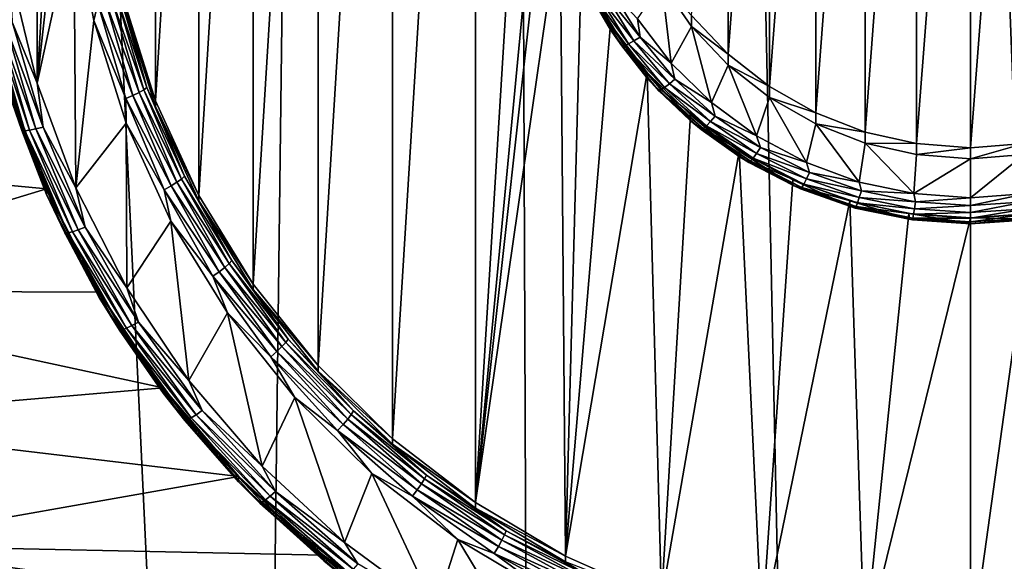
# Model space of a CAD drawing. Header units: metres. Extents: x -150 to 146, y -127 to 82.
# Tile 93 of 256: x -6 to 0.21, y -112.17 to -108.75. Entities that reach past the tile are written whole.
import ezdxf

# ---------------------------------------------------------------- set-up
doc = ezdxf.new("R2010")
doc.units = ezdxf.units.M
doc.layers.add('solid_ELLA_AP_WANNE_SW0001', color=7, linetype='CONTINUOUS')

msp = doc.modelspace()

# ---------------------------------------------------------------- linework, layer by layer
at = {"layer": 'solid_ELLA_AP_WANNE_SW0001'}
for points in [[(-4.56158, -125.847031, 10.967083), (-3.202313, -18.13368, 14.148131), (-9.597679, -18.242001, 14.008192)], [(-2.747187, -126.158188, 10.980032), (-3.202313, -18.13368, 14.148131), (-4.56158, -125.847031, 10.967083)], [(2.74772, -126.158119, 10.980029), (3.217331, -18.133785, 14.147997), (-3.202313, -18.13368, 14.148131)], [(-0.920594, -126.31337, 10.986633), (-3.202313, -18.13368, 14.148131), (-2.747187, -126.158188, 10.980032)], [(0.921139, -126.313347, 10.986632), (-3.202313, -18.13368, 14.148131), (-0.920594, -126.31337, 10.986633)], [(2.74772, -126.158119, 10.980029), (-3.202313, -18.13368, 14.148131), (0.921139, -126.313347, 10.986632)], [(-4.56158, -125.847031, 10.967083), (-9.597679, -18.242001, 14.008192), (-6.335864, -125.385757, 10.948422)], [(-2.555977, -102.548225, -15.640573), (-3.124108, -111.801544, -14.008965), (-3.124108, -102.886963, -15.580845)], [(-2.699582, -107.344254, -14.794905), (-3.124108, -111.801544, -14.008965), (-2.555977, -102.548225, -15.640573)], [(-3.124108, -102.886963, -15.580845), (-3.124108, -111.801544, -14.008965), (-3.647175, -111.398514, -14.080029)], [(-3.124108, -102.886963, -15.580845), (-3.647175, -111.398514, -14.080029), (-3.647175, -103.289986, -15.509781)], [(-3.647175, -103.289986, -15.509781), (-3.647175, -111.398514, -14.080029), (-4.116482, -110.93573, -14.16163)], [(-3.647175, -103.289986, -15.509781), (-4.116482, -110.93573, -14.16163), (-4.116482, -103.752769, -15.42818)], [(-4.116482, -103.752769, -15.42818), (-4.116482, -110.93573, -14.16163), (-4.526411, -110.421143, -14.252366)], [(-4.116482, -103.752769, -15.42818), (-4.526411, -110.421143, -14.252366), (-4.526411, -104.267357, -15.337443)], [(-4.526411, -104.267357, -15.337443), (-4.526411, -110.421143, -14.252366), (-4.869621, -109.861198, -14.351099)], [(-4.526411, -104.267357, -15.337443), (-4.869621, -109.861198, -14.351099), (-4.869621, -104.827301, -15.23871)], [(-4.869621, -104.827301, -15.23871), (-4.869621, -109.861198, -14.351099), (-5.14259, -109.264946, -14.456234)], [(-4.869621, -104.827301, -15.23871), (-5.14259, -109.264946, -14.456234), (-5.14259, -105.423553, -15.133575)], [(-5.890664, -109.152779, -14.882183), (-5.890667, -105.674652, -15.49547), (-5.646859, -105.014885, -15.611806)], [(-5.699545, -107.413704, -15.188828), (-5.890664, -109.152779, -14.882183), (-5.646859, -105.014885, -15.611806)], [(-0.339578, -109.534149, -14.408766), (-0.339578, -105.15435, -15.181044), (0, -105.128433, -15.185613)], [(0, -109.560066, -14.404197), (-0.339578, -109.534149, -14.408766), (0, -105.128433, -15.185613)], [(0.339578, -105.15435, -15.181044), (0, -109.560066, -14.404197), (0, -105.128433, -15.185613)], [(-0.663723, -109.461456, -14.421583), (-0.663723, -105.227043, -15.168226), (-0.339578, -105.15435, -15.181044)], [(-0.339578, -109.534149, -14.408766), (-0.663723, -109.461456, -14.421583), (-0.339578, -105.15435, -15.181044)], [(0.339578, -105.15435, -15.181044), (0.339578, -109.534149, -14.408766), (0, -109.560066, -14.404197)], [(-0.975656, -109.340378, -14.442934), (-0.975656, -105.348129, -15.146875), (-0.663723, -105.227043, -15.168226)], [(-0.663723, -109.461456, -14.421583), (-0.975656, -109.340378, -14.442934), (-0.663723, -105.227043, -15.168226)], [(-1.268106, -109.174545, -14.472175), (-1.268106, -105.513954, -15.117635), (-0.975656, -105.348129, -15.146875)], [(-0.975656, -109.340378, -14.442934), (-1.268106, -109.174545, -14.472175), (-0.975656, -105.348129, -15.146875)], [(-5.14259, -105.423553, -15.133575), (-5.14259, -109.264946, -14.456234), (-5.339755, -108.640388, -14.56636)], [(-1.529598, -108.968674, -14.508475), (-1.529598, -105.719826, -15.081334), (-1.268106, -105.513954, -15.117635)], [(-1.268106, -109.174545, -14.472175), (-1.529598, -108.968674, -14.508475), (-1.268106, -105.513954, -15.117635)], [(-5.890664, -109.152779, -14.882183), (-6.056474, -108.464615, -15.003525), (-5.890667, -105.674652, -15.49547)], [(-1.529598, -108.968674, -14.508475), (-1.759661, -108.72493, -14.551454), (-1.529598, -105.719826, -15.081334)], [(-2.672518, -107.722664, -14.72818), (-3.124108, -111.801544, -14.008965), (-2.699582, -107.344254, -14.794905)], [(-5.699545, -107.413704, -15.188828), (-5.658394, -108.090706, -15.069455), (-5.890664, -109.152779, -14.882183)], [(-2.59023, -108.093254, -14.662835), (-3.124108, -111.801544, -14.008965), (-2.672518, -107.722664, -14.72818)], [(-5.658394, -108.090706, -15.069455), (-5.64685, -109.812561, -14.765846), (-5.890664, -109.152779, -14.882183)], [(-5.658394, -108.090706, -15.069455), (-5.533743, -108.757713, -14.951843), (-5.64685, -109.812561, -14.765846)], [(-5.506623, -108.650284, -14.963866), (-5.533743, -108.757713, -14.951843), (-5.658394, -108.090706, -15.069455)], [(-2.59023, -108.093254, -14.662835), (-2.555977, -112.140274, -13.949237), (-3.124108, -111.801544, -14.008965)], [(-2.456006, -108.44883, -14.600138), (-2.555977, -112.140274, -13.949237), (-2.59023, -108.093254, -14.662835)], [(-6.046075, -108.771545, -14.942539), (-6.056474, -108.464615, -15.003525), (-5.890664, -109.152779, -14.882183)], [(-2.271033, -108.781578, -14.541465), (-2.555977, -112.140274, -13.949237), (-2.456006, -108.44883, -14.600138)], [(-2.456006, -108.44883, -14.600138), (-2.456006, -108.483559, -14.797099), (-2.271384, -108.816536, -14.738387)], [(-2.271033, -108.781578, -14.541465), (-2.456006, -108.44883, -14.600138), (-2.271384, -108.816536, -14.738387)], [(-2.391239, -108.608185, -14.827686), (-2.271384, -108.816536, -14.738387), (-2.456006, -108.483559, -14.797099)], [(-1.947771, -108.522163, -14.993377), (-1.888272, -109.027237, -14.904319), (-2.102074, -108.745697, -14.953962)], [(-1.947771, -108.522163, -14.993377), (-1.759658, -108.794395, -14.945375), (-1.888272, -109.027237, -14.904319)], [(-1.759661, -108.72493, -14.551454), (-1.759658, -108.794395, -14.945375), (-1.947771, -108.522163, -14.993377)], [(-5.459552, -108.63623, -14.94603), (-5.419141, -108.62162, -14.916284), (-5.24658, -109.211494, -14.812273)], [(-5.419141, -108.62162, -14.916284), (-5.38815, -108.607445, -14.876658), (-5.216576, -109.193947, -14.773243)], [(-5.24658, -109.211494, -14.812273), (-5.419141, -108.62162, -14.916284), (-5.216576, -109.193947, -14.773243)], [(-5.38815, -108.607445, -14.876658), (-5.368695, -108.594688, -14.829862), (-5.19774, -109.17907, -14.726819)], [(-5.216576, -109.193947, -14.773243), (-5.38815, -108.607445, -14.876658), (-5.19774, -109.17907, -14.726819)], [(-5.19774, -109.17907, -14.726819), (-5.368695, -108.594688, -14.829862), (-5.34018, -108.675217, -14.763304)], [(-2.373476, -108.607506, -14.876833), (-2.183907, -108.914505, -14.822701), (-2.391239, -108.608185, -14.827686)], [(-2.391239, -108.608185, -14.827686), (-2.200251, -108.91748, -14.773149), (-2.271384, -108.816536, -14.738387)], [(-2.183907, -108.914505, -14.822701), (-2.200251, -108.91748, -14.773149), (-2.391239, -108.608185, -14.827686)], [(-2.345213, -108.600281, -14.920197), (-2.157901, -108.903625, -14.866709), (-2.373476, -108.607506, -14.876833)], [(-2.157901, -108.903625, -14.866709), (-2.183907, -108.914505, -14.822701), (-2.373476, -108.607506, -14.876833)], [(-2.308381, -108.587006, -14.954816), (-2.124011, -108.885582, -14.902168), (-2.345213, -108.600281, -14.920197)], [(-2.124011, -108.885582, -14.902168), (-2.157901, -108.903625, -14.866709), (-2.345213, -108.600281, -14.920197)], [(-2.308381, -108.587006, -14.954816), (-2.265494, -108.568588, -14.978327), (-2.084549, -108.861618, -14.926658)], [(-2.308381, -108.587006, -14.954816), (-2.084549, -108.861618, -14.926658), (-2.124011, -108.885582, -14.902168)], [(-2.084549, -108.861618, -14.926658), (-2.265494, -108.568588, -14.978327), (-2.102074, -108.745697, -14.953962)], [(-5.506623, -108.650284, -14.963866), (-5.331276, -109.24968, -14.858177), (-5.533743, -108.757713, -14.951843)], [(-5.285704, -109.230499, -14.841244), (-5.506623, -108.650284, -14.963866), (-5.459552, -108.63623, -14.94603)], [(-5.285704, -109.230499, -14.841244), (-5.331276, -109.24968, -14.858177), (-5.506623, -108.650284, -14.963866)], [(-5.285704, -109.230499, -14.841244), (-5.459552, -108.63623, -14.94603), (-5.24658, -109.211494, -14.812273)], [(-5.339755, -108.640388, -14.56636), (-5.14259, -109.264946, -14.456234), (-5.34018, -108.675217, -14.763304)], [(-5.19774, -109.17907, -14.726819), (-5.34018, -108.675217, -14.763304), (-5.14259, -109.299675, -14.653195)], [(-5.14259, -109.264946, -14.456234), (-5.14259, -109.299675, -14.653195), (-5.34018, -108.675217, -14.763304)], [(-2.084549, -108.861618, -14.926658), (-2.102074, -108.745697, -14.953962), (-1.888272, -109.027237, -14.904319)], [(-1.529598, -108.968674, -14.508475), (-1.759658, -108.794395, -14.945375), (-1.759661, -108.72493, -14.551454)], [(-5.987227, -109.451164, -14.679047), (-6.083233, -109.172516, -14.675618), (-6.184148, -108.778015, -14.797741)], [(-6.184148, -108.778015, -14.797741), (-6.164644, -108.782013, -14.846062), (-5.968343, -109.453041, -14.727742)], [(-5.987227, -109.451164, -14.679047), (-6.184148, -108.778015, -14.797741), (-5.968343, -109.453041, -14.727742)], [(-6.164644, -108.782013, -14.846062), (-6.13361, -108.782242, -14.888112), (-5.938298, -109.449883, -14.770389)], [(-5.968343, -109.453041, -14.727742), (-6.164644, -108.782013, -14.846062), (-5.938298, -109.449883, -14.770389)], [(-6.13361, -108.782242, -14.888112), (-6.093167, -108.778671, -14.921021), (-5.899142, -109.44191, -14.804072)], [(-5.938298, -109.449883, -14.770389), (-6.13361, -108.782242, -14.888112), (-5.899142, -109.44191, -14.804072)], [(-6.093167, -108.778671, -14.921021), (-6.046075, -108.771545, -14.942539), (-5.85355, -109.429665, -14.826495)], [(-5.899142, -109.44191, -14.804072), (-6.093167, -108.778671, -14.921021), (-5.85355, -109.429665, -14.826495)], [(-5.85355, -109.429665, -14.826495), (-6.046075, -108.771545, -14.942539), (-5.890664, -109.152779, -14.882183)], [(-5.533743, -108.757713, -14.951843), (-5.329185, -109.405312, -14.837655), (-5.64685, -109.812561, -14.765846)], [(-5.331276, -109.24968, -14.858177), (-5.329185, -109.405312, -14.837655), (-5.533743, -108.757713, -14.951843)], [(-2.040524, -109.08551, -14.487873), (-2.555977, -112.140274, -13.949237), (-2.271033, -108.781578, -14.541465)], [(-2.271033, -108.781578, -14.541465), (-2.271384, -108.816536, -14.738387), (-2.040524, -109.120239, -14.684834)], [(-2.040524, -109.08551, -14.487873), (-2.271033, -108.781578, -14.541465), (-2.040524, -109.120239, -14.684834)], [(-1.759658, -108.794395, -14.945375), (-1.635361, -109.275398, -14.860561), (-1.888272, -109.027237, -14.904319)], [(-1.759658, -108.794395, -14.945375), (-1.529598, -109.038132, -14.902398), (-1.635361, -109.275398, -14.860561)], [(-1.529598, -108.968674, -14.508475), (-1.529598, -109.038132, -14.902398), (-1.759658, -108.794395, -14.945375)], [(-2.200251, -108.91748, -14.773149), (-2.040524, -109.120239, -14.684834), (-2.271384, -108.816536, -14.738387)], [(-2.124011, -108.885582, -14.902168), (-2.084549, -108.861618, -14.926658), (-1.864773, -109.127655, -14.879748)], [(-1.864773, -109.127655, -14.879748), (-2.084549, -108.861618, -14.926658), (-1.888272, -109.027237, -14.904319)], [(-2.183907, -108.914505, -14.822701), (-1.953655, -109.193222, -14.773556), (-2.200251, -108.91748, -14.773149)], [(-2.200251, -108.91748, -14.773149), (-1.968277, -109.19828, -14.723637), (-2.040524, -109.120239, -14.684834)], [(-1.953655, -109.193222, -14.773556), (-1.968277, -109.19828, -14.723637), (-2.200251, -108.91748, -14.773149)], [(-2.157901, -108.903625, -14.866709), (-1.930392, -109.179024, -14.818149), (-2.183907, -108.914505, -14.822701)], [(-1.930392, -109.179024, -14.818149), (-1.953655, -109.193222, -14.773556), (-2.183907, -108.914505, -14.822701)], [(-2.124011, -108.885582, -14.902168), (-1.900074, -109.156654, -14.854371), (-2.157901, -108.903625, -14.866709)], [(-1.900074, -109.156654, -14.854371), (-1.930392, -109.179024, -14.818149), (-2.157901, -108.903625, -14.866709)], [(-2.124011, -108.885582, -14.902168), (-1.864773, -109.127655, -14.879748), (-1.900074, -109.156654, -14.854371)], [(-1.268106, -109.174545, -14.472175), (-1.529598, -109.038132, -14.902398), (-1.529598, -108.968674, -14.508475)], [(-1.864773, -109.127655, -14.879748), (-1.888272, -109.027237, -14.904319), (-1.635361, -109.275398, -14.860561)], [(-1.529598, -109.038132, -14.902398), (-1.34959, -109.486168, -14.823398), (-1.635361, -109.275398, -14.860561)], [(-1.529598, -109.038132, -14.902398), (-1.268109, -109.244003, -14.866097), (-1.34959, -109.486168, -14.823398)], [(-1.268106, -109.174545, -14.472175), (-1.268109, -109.244003, -14.866097), (-1.529598, -109.038132, -14.902398)], [(-2.040524, -109.08551, -14.487873), (-1.950172, -112.40831, -13.901975), (-2.555977, -112.140274, -13.949237)], [(-1.76785, -109.353462, -14.440626), (-1.950172, -112.40831, -13.901975), (-2.040524, -109.08551, -14.487873)], [(-2.040524, -109.08551, -14.487873), (-2.040524, -109.120239, -14.684834), (-1.768124, -109.388504, -14.637533)], [(-1.76785, -109.353462, -14.440626), (-2.040524, -109.08551, -14.487873), (-1.768124, -109.388504, -14.637533)], [(-1.968277, -109.19828, -14.723637), (-1.768124, -109.388504, -14.637533), (-2.040524, -109.120239, -14.684834)], [(-5.831067, -109.819786, -14.3584), (-8.238558, -109.595337, -14.397978), (-6.082531, -109.138885, -14.478462)], [(-6.082531, -109.138885, -14.478462), (-6.083233, -109.172516, -14.675618), (-5.830672, -109.855873, -14.555122)], [(-5.987227, -109.451164, -14.679047), (-5.830672, -109.855873, -14.555122), (-6.083233, -109.172516, -14.675618)], [(-5.831067, -109.819786, -14.3584), (-6.082531, -109.138885, -14.478462), (-5.830672, -109.855873, -14.555122)], [(-5.85355, -109.429665, -14.826495), (-5.890664, -109.152779, -14.882183), (-5.64685, -109.812561, -14.765846)], [(-5.216576, -109.193947, -14.773243), (-5.19774, -109.17907, -14.726819), (-4.96142, -109.740929, -14.627748)], [(-4.96142, -109.740929, -14.627748), (-5.19774, -109.17907, -14.726819), (-5.14259, -109.299675, -14.653195)], [(-1.930392, -109.179024, -14.818149), (-1.666922, -109.421349, -14.77542), (-1.953655, -109.193222, -14.773556)], [(-1.900074, -109.156654, -14.854371), (-1.640743, -109.395172, -14.812313), (-1.930392, -109.179024, -14.818149)], [(-1.640743, -109.395172, -14.812313), (-1.666922, -109.421349, -14.77542), (-1.930392, -109.179024, -14.818149)], [(-1.900074, -109.156654, -14.854371), (-1.864773, -109.127655, -14.879748), (-1.61026, -109.36174, -14.838472)], [(-1.900074, -109.156654, -14.854371), (-1.61026, -109.36174, -14.838472), (-1.640743, -109.395172, -14.812313)], [(-1.61026, -109.36174, -14.838472), (-1.864773, -109.127655, -14.879748), (-1.635361, -109.275398, -14.860561)], [(-0.975656, -109.340378, -14.442934), (-1.268109, -109.244003, -14.866097), (-1.268106, -109.174545, -14.472175)], [(-5.045385, -109.801872, -14.740496), (-5.331276, -109.24968, -14.858177), (-5.285704, -109.230499, -14.841244)], [(-5.285704, -109.230499, -14.841244), (-5.24658, -109.211494, -14.812273), (-5.008039, -109.778633, -14.712271)], [(-5.045385, -109.801872, -14.740496), (-5.285704, -109.230499, -14.841244), (-5.008039, -109.778633, -14.712271)], [(-5.24658, -109.211494, -14.812273), (-5.216576, -109.193947, -14.773243), (-4.9794, -109.757843, -14.673813)], [(-5.008039, -109.778633, -14.712271), (-5.24658, -109.211494, -14.812273), (-4.9794, -109.757843, -14.673813)], [(-4.9794, -109.757843, -14.673813), (-5.216576, -109.193947, -14.773243), (-4.96142, -109.740929, -14.627748)], [(-1.953655, -109.193222, -14.773556), (-1.687011, -109.438461, -14.730312), (-1.968277, -109.19828, -14.723637)], [(-1.968277, -109.19828, -14.723637), (-1.699637, -109.445366, -14.680069), (-1.768124, -109.388504, -14.637533)], [(-1.687011, -109.438461, -14.730312), (-1.699637, -109.445366, -14.680069), (-1.968277, -109.19828, -14.723637)], [(-1.666922, -109.421349, -14.77542), (-1.687011, -109.438461, -14.730312), (-1.953655, -109.193222, -14.773556)], [(-1.268109, -109.244003, -14.866097), (-1.03563, -109.654015, -14.793801), (-1.34959, -109.486168, -14.823398)], [(-1.268109, -109.244003, -14.866097), (-0.975658, -109.409836, -14.836858), (-1.03563, -109.654015, -14.793801)], [(-0.975656, -109.340378, -14.442934), (-0.975658, -109.409836, -14.836858), (-1.268109, -109.244003, -14.866097)], [(-5.331276, -109.24968, -14.858177), (-5.088885, -109.825974, -14.75656), (-5.329185, -109.405312, -14.837655)], [(-5.045385, -109.801872, -14.740496), (-5.088885, -109.825974, -14.75656), (-5.331276, -109.24968, -14.858177)], [(-5.14259, -109.264946, -14.456234), (-4.869621, -109.861198, -14.351099), (-5.14259, -109.299675, -14.653195)], [(-4.96142, -109.740929, -14.627748), (-5.14259, -109.299675, -14.653195), (-4.870008, -109.896126, -14.548025)], [(-4.869621, -109.861198, -14.351099), (-4.870008, -109.896126, -14.548025), (-5.14259, -109.299675, -14.653195)], [(-1.61026, -109.36174, -14.838472), (-1.635361, -109.275398, -14.860561), (-1.34959, -109.486168, -14.823398)], [(-1.45973, -109.581131, -14.400483), (-1.950172, -112.40831, -13.901975), (-1.76785, -109.353462, -14.440626)], [(-1.76785, -109.353462, -14.440626), (-1.768124, -109.388504, -14.637533), (-1.45973, -109.61586, -14.597445)], [(-1.45973, -109.581131, -14.400483), (-1.76785, -109.353462, -14.440626), (-1.45973, -109.61586, -14.597445)], [(-1.640743, -109.395172, -14.812313), (-1.61026, -109.36174, -14.838472), (-1.32575, -109.559517, -14.803598)], [(-1.32575, -109.559517, -14.803598), (-1.61026, -109.36174, -14.838472), (-1.34959, -109.486168, -14.823398)], [(-0.663723, -109.461456, -14.421583), (-0.975658, -109.409836, -14.836858), (-0.975656, -109.340378, -14.442934)], [(-5.899142, -109.44191, -14.804072), (-5.85355, -109.429665, -14.826495), (-5.587414, -110.062416, -14.714925)], [(-5.587414, -110.062416, -14.714925), (-5.85355, -109.429665, -14.826495), (-5.64685, -109.812561, -14.765846)], [(-5.329185, -109.405312, -14.837655), (-5.324265, -110.444283, -14.654456), (-5.64685, -109.812561, -14.765846)], [(-5.329185, -109.405312, -14.837655), (-5.045986, -110.023514, -14.728649), (-5.324265, -110.444283, -14.654456)], [(-5.088885, -109.825974, -14.75656), (-5.045986, -110.023514, -14.728649), (-5.329185, -109.405312, -14.837655)], [(-1.699637, -109.445366, -14.680069), (-1.45973, -109.61586, -14.597445), (-1.768124, -109.388504, -14.637533)], [(-1.666922, -109.421349, -14.77542), (-1.372402, -109.626083, -14.73932), (-1.687011, -109.438461, -14.730312)], [(-1.640743, -109.395172, -14.812313), (-1.350848, -109.596695, -14.776779), (-1.666922, -109.421349, -14.77542)], [(-1.350848, -109.596695, -14.776779), (-1.372402, -109.626083, -14.73932), (-1.666922, -109.421349, -14.77542)], [(-1.640743, -109.395172, -14.812313), (-1.32575, -109.559517, -14.803598), (-1.350848, -109.596695, -14.776779)], [(-0.975658, -109.409836, -14.836858), (-0.701339, -109.776863, -14.772141), (-1.03563, -109.654015, -14.793801)], [(-0.975658, -109.409836, -14.836858), (-0.663723, -109.530922, -14.815507), (-0.701339, -109.776863, -14.772141)], [(-0.663723, -109.461456, -14.421583), (-0.663723, -109.530922, -14.815507), (-0.975658, -109.409836, -14.836858)], [(-5.715013, -110.098358, -14.564928), (-5.830672, -109.855873, -14.555122), (-5.987227, -109.451164, -14.679047)], [(-5.987227, -109.451164, -14.679047), (-5.968343, -109.453041, -14.727742), (-5.696987, -110.098198, -14.613983)], [(-5.715013, -110.098358, -14.564928), (-5.987227, -109.451164, -14.679047), (-5.696987, -110.098198, -14.613983)], [(-5.968343, -109.453041, -14.727742), (-5.938298, -109.449883, -14.770389), (-5.668308, -110.091797, -14.657202)], [(-5.696987, -110.098198, -14.613983), (-5.968343, -109.453041, -14.727742), (-5.668308, -110.091797, -14.657202)], [(-5.938298, -109.449883, -14.770389), (-5.899142, -109.44191, -14.804072), (-5.630933, -110.07959, -14.691633)], [(-5.668308, -110.091797, -14.657202), (-5.938298, -109.449883, -14.770389), (-5.630933, -110.07959, -14.691633)], [(-5.630933, -110.07959, -14.691633), (-5.899142, -109.44191, -14.804072), (-5.587414, -110.062416, -14.714925)], [(-1.687011, -109.438461, -14.730312), (-1.388941, -109.645668, -14.693776), (-1.699637, -109.445366, -14.680069)], [(-1.699637, -109.445366, -14.680069), (-1.399336, -109.654121, -14.64326), (-1.45973, -109.61586, -14.597445)], [(-1.388941, -109.645668, -14.693776), (-1.399336, -109.654121, -14.64326), (-1.699637, -109.445366, -14.680069)], [(-1.372402, -109.626083, -14.73932), (-1.388941, -109.645668, -14.693776), (-1.687011, -109.438461, -14.730312)], [(-1.32575, -109.559517, -14.803598), (-1.34959, -109.486168, -14.823398), (-1.03563, -109.654015, -14.793801)], [(-0.339578, -109.534149, -14.408766), (-0.663723, -109.530922, -14.815507), (-0.663723, -109.461456, -14.421583)], [(-1.350848, -109.596695, -14.776779), (-1.32575, -109.559517, -14.803598), (-1.016545, -109.7173, -14.775777)], [(-1.016545, -109.7173, -14.775777), (-1.32575, -109.559517, -14.803598), (-1.03563, -109.654015, -14.793801)], [(-0.663723, -109.530922, -14.815507), (-0.357306, -109.850273, -14.759195), (-0.701339, -109.776863, -14.772141)], [(-0.663723, -109.530922, -14.815507), (-0.339578, -109.603615, -14.802689), (-0.357306, -109.850273, -14.759195)], [(-0.339578, -109.534149, -14.408766), (-0.339578, -109.603615, -14.802689), (-0.663723, -109.530922, -14.815507)], [(0, -109.560066, -14.404197), (-0.339578, -109.603615, -14.802689), (-0.339578, -109.534149, -14.408766)], [(0, -109.560066, -14.404197), (0, -109.629524, -14.79812), (-0.339578, -109.603615, -14.802689)], [(0.339578, -109.534149, -14.408766), (0.339581, -109.603615, -14.802689), (0, -109.629524, -14.79812)], [(0.339578, -109.534149, -14.408766), (0, -109.629524, -14.79812), (0, -109.560066, -14.404197)], [(-5.831067, -109.819786, -14.3584), (-7.941921, -110.461922, -14.245175), (-8.238558, -109.595337, -14.397978)], [(-1.45973, -109.581131, -14.400483), (-1.316236, -112.603302, -13.867592), (-1.950172, -112.40831, -13.901975)], [(-1.121447, -109.762573, -14.368489), (-1.316236, -112.603302, -13.867592), (-1.45973, -109.581131, -14.400483)], [(-1.45973, -109.581131, -14.400483), (-1.45973, -109.61586, -14.597445), (-1.121621, -109.797676, -14.565385)], [(-1.121447, -109.762573, -14.368489), (-1.45973, -109.581131, -14.400483), (-1.121621, -109.797676, -14.565385)], [(-1.399336, -109.654121, -14.64326), (-1.121621, -109.797676, -14.565385), (-1.45973, -109.61586, -14.597445)], [(-1.350848, -109.596695, -14.776779), (-1.035789, -109.757469, -14.748431), (-1.372402, -109.626083, -14.73932)], [(-1.350848, -109.596695, -14.776779), (-1.016545, -109.7173, -14.775777), (-1.035789, -109.757469, -14.748431)], [(-0.339578, -109.603615, -14.802689), (0, -109.629524, -14.79812), (-0.357306, -109.850273, -14.759195)], [(0.339581, -109.603615, -14.802689), (0.357354, -109.850266, -14.759197), (0, -109.875732, -14.754707)], [(0, -109.629524, -14.79812), (0.339581, -109.603615, -14.802689), (0, -109.875732, -14.754707)], [(-1.388941, -109.645668, -14.693776), (-1.064997, -109.810974, -14.664629), (-1.399336, -109.654121, -14.64326)], [(-1.399336, -109.654121, -14.64326), (-1.072968, -109.820663, -14.613894), (-1.121621, -109.797676, -14.565385)], [(-1.064997, -109.810974, -14.664629), (-1.072968, -109.820663, -14.613894), (-1.399336, -109.654121, -14.64326)], [(-1.372402, -109.626083, -14.73932), (-1.052316, -109.789421, -14.710519), (-1.388941, -109.645668, -14.693776)], [(-1.052316, -109.789421, -14.710519), (-1.064997, -109.810974, -14.664629), (-1.388941, -109.645668, -14.693776)], [(-1.035789, -109.757469, -14.748431), (-1.052316, -109.789421, -14.710519), (-1.372402, -109.626083, -14.73932)], [(-1.016545, -109.7173, -14.775777), (-1.03563, -109.654015, -14.793801), (-0.701339, -109.776863, -14.772141)], [(0, -109.629524, -14.79812), (0, -109.875732, -14.754707), (-0.357306, -109.850273, -14.759195)], [(-4.9794, -109.757843, -14.673813), (-4.96142, -109.740929, -14.627748), (-4.662708, -110.273193, -14.533895)], [(-4.662708, -110.273193, -14.533895), (-4.96142, -109.740929, -14.627748), (-4.870008, -109.896126, -14.548025)], [(-1.035789, -109.757469, -14.748431), (-1.016545, -109.7173, -14.775777), (-0.688403, -109.832153, -14.755527)], [(-0.688403, -109.832153, -14.755527), (-1.016545, -109.7173, -14.775777), (-0.701339, -109.776863, -14.772141)], [(-4.741617, -110.343147, -14.645055), (-5.088885, -109.825974, -14.75656), (-5.045385, -109.801872, -14.740496)], [(-5.045385, -109.801872, -14.740496), (-5.008039, -109.778633, -14.712271), (-4.706521, -110.315903, -14.617536)], [(-4.741617, -110.343147, -14.645055), (-5.045385, -109.801872, -14.740496), (-4.706521, -110.315903, -14.617536)], [(-5.008039, -109.778633, -14.712271), (-4.9794, -109.757843, -14.673813), (-4.679605, -110.292038, -14.579619)], [(-4.706521, -110.315903, -14.617536), (-5.008039, -109.778633, -14.712271), (-4.679605, -110.292038, -14.579619)], [(-4.679605, -110.292038, -14.579619), (-4.9794, -109.757843, -14.673813), (-4.662708, -110.273193, -14.533895)], [(-0.760678, -109.895523, -14.345046), (-1.316236, -112.603302, -13.867592), (-1.121447, -109.762573, -14.368489)], [(-1.121447, -109.762573, -14.368489), (-1.121621, -109.797676, -14.565385), (-0.760678, -109.930252, -14.542007)], [(-1.072968, -109.820663, -14.613894), (-0.760678, -109.930252, -14.542007), (-1.121621, -109.797676, -14.565385)], [(-0.760678, -109.895523, -14.345046), (-1.121447, -109.762573, -14.368489), (-0.760678, -109.930252, -14.542007)], [(-1.052316, -109.789421, -14.710519), (-0.712627, -109.90831, -14.689555), (-1.064997, -109.810974, -14.664629)], [(-1.035789, -109.757469, -14.748431), (-0.701435, -109.874489, -14.727797), (-1.052316, -109.789421, -14.710519)], [(-0.701435, -109.874489, -14.727797), (-0.712627, -109.90831, -14.689555), (-1.052316, -109.789421, -14.710519)], [(-1.035789, -109.757469, -14.748431), (-0.688403, -109.832153, -14.755527), (-0.701435, -109.874489, -14.727797)], [(-0.688403, -109.832153, -14.755527), (-0.701339, -109.776863, -14.772141), (-0.357306, -109.850273, -14.759195)], [(-5.49836, -110.471764, -14.243439), (-7.941921, -110.461922, -14.245175), (-5.831067, -109.819786, -14.3584)], [(-5.831067, -109.819786, -14.3584), (-5.830672, -109.855873, -14.555122), (-5.499261, -110.505745, -14.440534)], [(-5.49836, -110.471764, -14.243439), (-5.831067, -109.819786, -14.3584), (-5.499261, -110.505745, -14.440534)], [(-5.715013, -110.098358, -14.564928), (-5.499261, -110.505745, -14.440534), (-5.830672, -109.855873, -14.555122)], [(-5.587414, -110.062416, -14.714925), (-5.64685, -109.812561, -14.765846), (-5.324265, -110.444283, -14.654456)], [(-5.088885, -109.825974, -14.75656), (-4.782498, -110.371918, -14.660296), (-5.045986, -110.023514, -14.728649)], [(-4.741617, -110.343147, -14.645055), (-4.782498, -110.371918, -14.660296), (-5.088885, -109.825974, -14.75656)], [(-4.869621, -109.861198, -14.351099), (-4.526411, -110.421143, -14.252366), (-4.870008, -109.896126, -14.548025)], [(-1.064997, -109.810974, -14.664629), (-0.721215, -109.931297, -14.643413), (-1.072968, -109.820663, -14.613894)], [(-1.072968, -109.820663, -14.613894), (-0.726613, -109.941887, -14.592519), (-0.760678, -109.930252, -14.542007)], [(-0.721215, -109.931297, -14.643413), (-0.726613, -109.941887, -14.592519), (-1.072968, -109.820663, -14.613894)], [(-0.712627, -109.90831, -14.689555), (-0.721215, -109.931297, -14.643413), (-1.064997, -109.810974, -14.664629)], [(-0.701435, -109.874489, -14.727797), (-0.688403, -109.832153, -14.755527), (-0.347438, -109.901932, -14.743222)], [(-0.347438, -109.901932, -14.743222), (-0.688403, -109.832153, -14.755527), (-0.357306, -109.850273, -14.759195)], [(-0.347438, -109.901932, -14.743222), (-0.357306, -109.850273, -14.759195), (0, -109.875732, -14.754707)], [(0.357354, -109.850266, -14.759197), (0, -109.925331, -14.739096), (0, -109.875732, -14.754707)], [(0.357354, -109.850266, -14.759197), (0.347438, -109.901932, -14.743222), (0, -109.925331, -14.739096)], [(-4.662708, -110.273193, -14.533895), (-4.870008, -109.896126, -14.548025), (-4.526411, -110.455872, -14.449327)], [(-4.526411, -110.421143, -14.252366), (-4.526411, -110.455872, -14.449327), (-4.870008, -109.896126, -14.548025)], [(-0.760678, -109.895523, -14.345046), (-0.66768, -112.7202, -13.846979), (-1.316236, -112.603302, -13.867592)], [(-0.388042, -109.975212, -14.330995), (-0.66768, -112.7202, -13.846979), (-0.760678, -109.895523, -14.345046)], [(-0.760678, -109.895523, -14.345046), (-0.760678, -109.930252, -14.542007), (-0.38425, -110.010895, -14.527788)], [(-0.388042, -109.975212, -14.330995), (-0.760678, -109.895523, -14.345046), (-0.38425, -110.010895, -14.527788)], [(-0.726613, -109.941887, -14.592519), (-0.38425, -110.010895, -14.527788), (-0.760678, -109.930252, -14.542007)], [(-0.721215, -109.931297, -14.643413), (-0.363998, -110.004402, -14.630523), (-0.726613, -109.941887, -14.592519)], [(-0.712627, -109.90831, -14.689555), (-0.359663, -109.980545, -14.676819), (-0.721215, -109.931297, -14.643413)], [(-0.359663, -109.980545, -14.676819), (-0.363998, -110.004402, -14.630523), (-0.721215, -109.931297, -14.643413)], [(-0.701435, -109.874489, -14.727797), (-0.354015, -109.945587, -14.715261), (-0.712627, -109.90831, -14.689555)], [(-0.354015, -109.945587, -14.715261), (-0.359663, -109.980545, -14.676819), (-0.712627, -109.90831, -14.689555)], [(-0.701435, -109.874489, -14.727797), (-0.347438, -109.901932, -14.743222), (-0.354015, -109.945587, -14.715261)], [(-0.354015, -109.945587, -14.715261), (-0.347438, -109.901932, -14.743222), (0, -109.925331, -14.739096)], [(-0.354015, -109.945587, -14.715261), (0, -109.925331, -14.739096), (0, -109.969437, -14.711056)], [(-0.347438, -109.901932, -14.743222), (0, -109.875732, -14.754707), (0, -109.925331, -14.739096)], [(0, -109.969437, -14.711056), (0, -109.925331, -14.739096), (0.347438, -109.901932, -14.743222)], [(0.354015, -109.945587, -14.715261), (0, -109.969437, -14.711056), (0.347438, -109.901932, -14.743222)], [(-0.726613, -109.941887, -14.592519), (-0.366722, -110.015533, -14.579533), (-0.38425, -110.010895, -14.527788)], [(-0.363998, -110.004402, -14.630523), (-0.366722, -110.015533, -14.579533), (-0.726613, -109.941887, -14.592519)], [(-0.388042, -109.975212, -14.330995), (0, -110.003235, -14.326055), (-0.66768, -112.7202, -13.846979)], [(-0.388042, -109.975212, -14.330995), (0, -110.037964, -14.523016), (0, -110.003235, -14.326055)], [(-0.388042, -109.975212, -14.330995), (-0.38425, -110.010895, -14.527788), (0, -110.037964, -14.523016)], [(-0.359663, -109.980545, -14.676819), (0, -110.004768, -14.672546), (-0.363998, -110.004402, -14.630523)], [(-0.354015, -109.945587, -14.715261), (0, -109.969437, -14.711056), (-0.359663, -109.980545, -14.676819)], [(-0.359663, -109.980545, -14.676819), (0, -109.969437, -14.711056), (0, -110.004768, -14.672546)], [(0, -110.004768, -14.672546), (0, -109.969437, -14.711056), (0.354015, -109.945587, -14.715261)], [(0.359663, -109.980545, -14.676819), (0, -110.004768, -14.672546), (0.354015, -109.945587, -14.715261)], [(0.388042, -109.975212, -14.330995), (0, -112.760696, -13.83984), (0, -110.003235, -14.326055)], [(0.388042, -109.975212, -14.330995), (0.66768, -112.7202, -13.846979), (0, -112.760696, -13.83984)], [(0.388042, -109.975212, -14.330995), (0, -110.003235, -14.326055), (0.38425, -110.010895, -14.527788)], [(0, -110.028923, -14.626199), (0, -110.004768, -14.672546), (0.359663, -109.980545, -14.676819)], [(0.363998, -110.004402, -14.630523), (0, -110.028923, -14.626199), (0.359663, -109.980545, -14.676819)], [(-5.045986, -110.023514, -14.728649), (-4.9324, -111.031105, -14.550982), (-5.324265, -110.444283, -14.654456)], [(-5.045986, -110.023514, -14.728649), (-4.689928, -110.604027, -14.626288), (-4.9324, -111.031105, -14.550982)], [(-4.782498, -110.371918, -14.660296), (-4.689928, -110.604027, -14.626288), (-5.045986, -110.023514, -14.728649)], [(0, -110.003235, -14.326055), (0, -112.760696, -13.83984), (-0.66768, -112.7202, -13.846979)], [(0, -110.040237, -14.575177), (0, -110.037964, -14.523016), (-0.38425, -110.010895, -14.527788)], [(-0.366722, -110.015533, -14.579533), (0, -110.040237, -14.575177), (-0.38425, -110.010895, -14.527788)], [(-0.363998, -110.004402, -14.630523), (0, -110.028923, -14.626199), (-0.366722, -110.015533, -14.579533)], [(-0.366722, -110.015533, -14.579533), (0, -110.028923, -14.626199), (0, -110.040237, -14.575177)], [(-0.363998, -110.004402, -14.630523), (0, -110.004768, -14.672546), (0, -110.028923, -14.626199)], [(0.38425, -110.010895, -14.527788), (0, -110.003235, -14.326055), (0, -110.037964, -14.523016)], [(0, -110.040237, -14.575177), (0, -110.028923, -14.626199), (0.363998, -110.004402, -14.630523)], [(0.366722, -110.015533, -14.579533), (0, -110.040237, -14.575177), (0.363998, -110.004402, -14.630523)], [(0.38425, -110.010895, -14.527788), (0, -110.037964, -14.523016), (0.366722, -110.015533, -14.579533)], [(0.366722, -110.015533, -14.579533), (0, -110.037964, -14.523016), (0, -110.040237, -14.575177)], [(-5.715013, -110.098358, -14.564928), (-5.696987, -110.098198, -14.613983), (-5.353989, -110.709381, -14.506216)], [(-5.370928, -110.711479, -14.45682), (-5.499261, -110.505745, -14.440534), (-5.715013, -110.098358, -14.564928)], [(-5.370928, -110.711479, -14.45682), (-5.715013, -110.098358, -14.564928), (-5.353989, -110.709381, -14.506216)], [(-5.696987, -110.098198, -14.613983), (-5.668308, -110.091797, -14.657202), (-5.327036, -110.699898, -14.549977)], [(-5.353989, -110.709381, -14.506216), (-5.696987, -110.098198, -14.613983), (-5.327036, -110.699898, -14.549977)], [(-5.668308, -110.091797, -14.657202), (-5.630933, -110.07959, -14.691633), (-5.291911, -110.683685, -14.585114)], [(-5.327036, -110.699898, -14.549977), (-5.668308, -110.091797, -14.657202), (-5.291911, -110.683685, -14.585114)], [(-5.630933, -110.07959, -14.691633), (-5.587414, -110.062416, -14.714925), (-5.251012, -110.661842, -14.60923)], [(-5.291911, -110.683685, -14.585114), (-5.630933, -110.07959, -14.691633), (-5.251012, -110.661842, -14.60923)], [(-5.251012, -110.661842, -14.60923), (-5.587414, -110.062416, -14.714925), (-5.324265, -110.444283, -14.654456)], [(-4.706521, -110.315903, -14.617536), (-4.679605, -110.292038, -14.579619), (-4.320961, -110.789825, -14.491847)], [(-4.679605, -110.292038, -14.579619), (-4.662708, -110.273193, -14.533895), (-4.305359, -110.76918, -14.446439)], [(-4.320961, -110.789825, -14.491847), (-4.679605, -110.292038, -14.579619), (-4.305359, -110.76918, -14.446439)], [(-4.305359, -110.76918, -14.446439), (-4.662708, -110.273193, -14.533895), (-4.526411, -110.455872, -14.449327)], [(-4.378221, -110.847527, -14.556119), (-4.782498, -110.371918, -14.660296), (-4.741617, -110.343147, -14.645055)], [(-4.741617, -110.343147, -14.645055), (-4.706521, -110.315903, -14.617536), (-4.345814, -110.816544, -14.529259)], [(-4.378221, -110.847527, -14.556119), (-4.741617, -110.343147, -14.645055), (-4.345814, -110.816544, -14.529259)], [(-4.345814, -110.816544, -14.529259), (-4.706521, -110.315903, -14.617536), (-4.320961, -110.789825, -14.491847)], [(-4.782498, -110.371918, -14.660296), (-4.415969, -110.880646, -14.570594), (-4.689928, -110.604027, -14.626288)], [(-4.378221, -110.847527, -14.556119), (-4.415969, -110.880646, -14.570594), (-4.782498, -110.371918, -14.660296)], [(-4.526411, -110.421143, -14.252366), (-4.116482, -110.93573, -14.16163), (-4.526411, -110.455872, -14.449327)], [(-5.094172, -111.077477, -14.136637), (-7.554589, -111.286911, -14.099708), (-7.941921, -110.461922, -14.245175)], [(-5.094172, -111.077477, -14.136637), (-7.941921, -110.461922, -14.245175), (-5.49836, -110.471764, -14.243439)], [(-5.49836, -110.471764, -14.243439), (-5.499261, -110.505745, -14.440534), (-5.093482, -111.113327, -14.3334)], [(-5.094172, -111.077477, -14.136637), (-5.49836, -110.471764, -14.243439), (-5.093482, -111.113327, -14.3334)], [(-5.251012, -110.661842, -14.60923), (-5.324265, -110.444283, -14.654456), (-4.9324, -111.031105, -14.550982)], [(-4.305359, -110.76918, -14.446439), (-4.526411, -110.455872, -14.449327), (-4.116809, -110.970749, -14.358541)], [(-4.116482, -110.93573, -14.16163), (-4.116809, -110.970749, -14.358541), (-4.526411, -110.455872, -14.449327)], [(-5.370928, -110.711479, -14.45682), (-5.093482, -111.113327, -14.3334), (-5.499261, -110.505745, -14.440534)], [(-4.689928, -110.604027, -14.626288), (-4.470655, -111.572182, -14.455577), (-4.9324, -111.031105, -14.550982)], [(-4.689928, -110.604027, -14.626288), (-4.264686, -111.137444, -14.532232), (-4.470655, -111.572182, -14.455577)], [(-4.415969, -110.880646, -14.570594), (-4.264686, -111.137444, -14.532232), (-4.689928, -110.604027, -14.626288)], [(-5.291911, -110.683685, -14.585114), (-5.251012, -110.661842, -14.60923), (-4.848576, -111.220406, -14.51074)], [(-4.848576, -111.220406, -14.51074), (-5.251012, -110.661842, -14.60923), (-4.9324, -111.031105, -14.550982)], [(-5.370928, -110.711479, -14.45682), (-5.353989, -110.709381, -14.506216), (-4.94366, -111.278893, -14.405794)], [(-4.959302, -111.282799, -14.35608), (-5.093482, -111.113327, -14.3334), (-5.370928, -110.711479, -14.45682)], [(-4.959302, -111.282799, -14.35608), (-5.370928, -110.711479, -14.45682), (-4.94366, -111.278893, -14.405794)], [(-5.353989, -110.709381, -14.506216), (-5.327036, -110.699898, -14.549977), (-4.918773, -111.266548, -14.450061)], [(-4.94366, -111.278893, -14.405794), (-5.353989, -110.709381, -14.506216), (-4.918773, -111.266548, -14.450061)], [(-5.327036, -110.699898, -14.549977), (-5.291911, -110.683685, -14.585114), (-4.886341, -111.246597, -14.485858)], [(-4.918773, -111.266548, -14.450061), (-5.327036, -110.699898, -14.549977), (-4.886341, -111.246597, -14.485858)], [(-4.886341, -111.246597, -14.485858), (-5.291911, -110.683685, -14.585114), (-4.848576, -111.220406, -14.51074)], [(-4.345814, -110.816544, -14.529259), (-4.320961, -110.789825, -14.491847), (-3.907979, -111.244926, -14.411599)], [(-4.320961, -110.789825, -14.491847), (-4.305359, -110.76918, -14.446439), (-3.893868, -111.222649, -14.366481)], [(-3.907979, -111.244926, -14.411599), (-4.320961, -110.789825, -14.491847), (-3.893868, -111.222649, -14.366481)], [(-3.893868, -111.222649, -14.366481), (-4.305359, -110.76918, -14.446439), (-4.116809, -110.970749, -14.358541)], [(-3.959766, -111.308662, -14.474808), (-4.415969, -110.880646, -14.570594), (-4.378221, -110.847527, -14.556119)], [(-4.378221, -110.847527, -14.556119), (-4.345814, -110.816544, -14.529259), (-3.930456, -111.274269, -14.448549)], [(-3.959766, -111.308662, -14.474808), (-4.378221, -110.847527, -14.556119), (-3.930456, -111.274269, -14.448549)], [(-3.930456, -111.274269, -14.448549), (-4.345814, -110.816544, -14.529259), (-3.907979, -111.244926, -14.411599)], [(-4.415969, -110.880646, -14.570594), (-3.993906, -111.345757, -14.488582), (-4.264686, -111.137444, -14.532232)], [(-3.959766, -111.308662, -14.474808), (-3.993906, -111.345757, -14.488582), (-4.415969, -110.880646, -14.570594)], [(-4.116482, -110.93573, -14.16163), (-3.647175, -111.398514, -14.080029), (-4.116809, -110.970749, -14.358541)], [(-3.893868, -111.222649, -14.366481), (-4.116809, -110.970749, -14.358541), (-3.647175, -111.433243, -14.27699)], [(-3.647175, -111.398514, -14.080029), (-3.647175, -111.433243, -14.27699), (-4.116809, -110.970749, -14.358541)], [(-4.848576, -111.220406, -14.51074), (-4.9324, -111.031105, -14.550982), (-4.470655, -111.572182, -14.455577)], [(-4.61788, -111.636032, -14.038147), (-7.554589, -111.286911, -14.099708), (-5.094172, -111.077477, -14.136637)], [(-5.094172, -111.077477, -14.136637), (-5.093482, -111.113327, -14.3334), (-4.618823, -111.67041, -14.235171)], [(-4.61788, -111.636032, -14.038147), (-5.094172, -111.077477, -14.136637), (-4.618823, -111.67041, -14.235171)], [(-4.959302, -111.282799, -14.35608), (-4.618823, -111.67041, -14.235171), (-5.093482, -111.113327, -14.3334)], [(-4.264686, -111.137444, -14.532232), (-3.951657, -112.054436, -14.370543), (-4.470655, -111.572182, -14.455577)], [(-4.264686, -111.137444, -14.532232), (-3.777853, -111.617104, -14.447657), (-3.951657, -112.054436, -14.370543)], [(-3.993906, -111.345757, -14.488582), (-3.777853, -111.617104, -14.447657), (-4.264686, -111.137444, -14.532232)], [(-4.886341, -111.246597, -14.485858), (-4.848576, -111.220406, -14.51074), (-4.385166, -111.731079, -14.420693)], [(-4.385166, -111.731079, -14.420693), (-4.848576, -111.220406, -14.51074), (-4.470655, -111.572182, -14.455577)], [(-3.907979, -111.244926, -14.411599), (-3.893868, -111.222649, -14.366481), (-3.433409, -111.627884, -14.295027)], [(-3.433409, -111.627884, -14.295027), (-3.893868, -111.222649, -14.366481), (-3.647175, -111.433243, -14.27699)], [(-4.61788, -111.636032, -14.038147), (-7.075763, -112.070198, -13.961592), (-7.554589, -111.286911, -14.099708)], [(-4.959302, -111.282799, -14.35608), (-4.94366, -111.278893, -14.405794), (-4.471163, -111.799591, -14.313982)], [(-4.485309, -111.805138, -14.263978), (-4.618823, -111.67041, -14.235171), (-4.959302, -111.282799, -14.35608)], [(-4.485309, -111.805138, -14.263978), (-4.959302, -111.282799, -14.35608), (-4.471163, -111.799591, -14.313982)], [(-4.94366, -111.278893, -14.405794), (-4.918773, -111.266548, -14.450061), (-4.448654, -111.784622, -14.358711)], [(-4.471163, -111.799591, -14.313982), (-4.94366, -111.278893, -14.405794), (-4.448654, -111.784622, -14.358711)], [(-4.918773, -111.266548, -14.450061), (-4.886341, -111.246597, -14.485858), (-4.419321, -111.761253, -14.39511)], [(-4.448654, -111.784622, -14.358711), (-4.918773, -111.266548, -14.450061), (-4.419321, -111.761253, -14.39511)], [(-4.419321, -111.761253, -14.39511), (-4.886341, -111.246597, -14.485858), (-4.385166, -111.731079, -14.420693)], [(-3.959766, -111.308662, -14.474808), (-3.930456, -111.274269, -14.448549), (-3.465671, -111.683319, -14.376424)], [(-3.930456, -111.274269, -14.448549), (-3.907979, -111.244926, -14.411599), (-3.445851, -111.651634, -14.339886)], [(-3.465671, -111.683319, -14.376424), (-3.930456, -111.274269, -14.448549), (-3.445851, -111.651634, -14.339886)], [(-3.445851, -111.651634, -14.339886), (-3.907979, -111.244926, -14.411599), (-3.433409, -111.627884, -14.295027)], [(-3.491515, -111.720757, -14.402144), (-3.993906, -111.345757, -14.488582), (-3.959766, -111.308662, -14.474808)], [(-3.993906, -111.345757, -14.488582), (-3.521618, -111.761406, -14.415292), (-3.777853, -111.617104, -14.447657)], [(-3.491515, -111.720757, -14.402144), (-3.521618, -111.761406, -14.415292), (-3.993906, -111.345757, -14.488582)], [(-3.491515, -111.720757, -14.402144), (-3.959766, -111.308662, -14.474808), (-3.465671, -111.683319, -14.376424)], [(-3.647175, -111.398514, -14.080029), (-3.124108, -111.801544, -14.008965), (-3.647175, -111.433243, -14.27699)], [(-3.433409, -111.627884, -14.295027), (-3.647175, -111.433243, -14.27699), (-3.124356, -111.836624, -14.205863)], [(-3.124108, -111.801544, -14.008965), (-3.124356, -111.836624, -14.205863), (-3.647175, -111.433243, -14.27699)], [(-4.385166, -111.731079, -14.420693), (-4.470655, -111.572182, -14.455577), (-3.951657, -112.054436, -14.370543)], [(-4.08253, -112.133949, -13.950352), (-7.075763, -112.070198, -13.961592), (-4.61788, -111.636032, -14.038147)], [(-4.61788, -111.636032, -14.038147), (-4.618823, -111.67041, -14.235171), (-4.081701, -112.169464, -14.147175)], [(-4.485309, -111.805138, -14.263978), (-4.081701, -112.169464, -14.147175), (-4.618823, -111.67041, -14.235171)], [(-4.08253, -112.133949, -13.950352), (-4.61788, -111.636032, -14.038147), (-4.081701, -112.169464, -14.147175)], [(-3.777853, -111.617104, -14.447657), (-3.375816, -112.475731, -14.296257), (-3.951657, -112.054436, -14.370543)], [(-3.777853, -111.617104, -14.447657), (-3.235234, -112.03476, -14.374011), (-3.375816, -112.475731, -14.296257)], [(-3.521618, -111.761406, -14.415292), (-3.235234, -112.03476, -14.374011), (-3.777853, -111.617104, -14.447657)], [(-3.465671, -111.683319, -14.376424), (-3.445851, -111.651634, -14.339886), (-2.94039, -112.004829, -14.277608)], [(-3.445851, -111.651634, -14.339886), (-3.433409, -111.627884, -14.295027), (-2.929773, -111.979805, -14.232974)], [(-2.94039, -112.004829, -14.277608), (-3.445851, -111.651634, -14.339886), (-2.929773, -111.979805, -14.232974)], [(-2.929773, -111.979805, -14.232974), (-3.433409, -111.627884, -14.295027), (-3.124356, -111.836624, -14.205863)], [(-4.419321, -111.761253, -14.39511), (-4.385166, -111.731079, -14.420693), (-3.86661, -112.187454, -14.340223)], [(-3.86661, -112.187454, -14.340223), (-4.385166, -111.731079, -14.420693), (-3.951657, -112.054436, -14.370543)], [(-2.979356, -112.078636, -14.339041), (-3.521618, -111.761406, -14.415292), (-3.491515, -111.720757, -14.402144)], [(-3.491515, -111.720757, -14.402144), (-3.465671, -111.683319, -14.376424), (-2.957303, -112.038544, -14.313787)], [(-2.979356, -112.078636, -14.339041), (-3.491515, -111.720757, -14.402144), (-2.957303, -112.038544, -14.313787)], [(-2.957303, -112.038544, -14.313787), (-3.465671, -111.683319, -14.376424), (-2.94039, -112.004829, -14.277608)], [(-4.471163, -111.799591, -14.313982), (-4.448654, -111.784622, -14.358711), (-3.922591, -112.247597, -14.277076)], [(-4.448654, -111.784622, -14.358711), (-4.419321, -111.761253, -14.39511), (-3.896726, -112.221176, -14.314013)], [(-3.922591, -112.247597, -14.277076), (-4.448654, -111.784622, -14.358711), (-3.896726, -112.221176, -14.314013)], [(-3.896726, -112.221176, -14.314013), (-4.419321, -111.761253, -14.39511), (-3.86661, -112.187454, -14.340223)], [(-3.521618, -111.761406, -14.415292), (-3.005043, -112.122368, -14.351645), (-3.235234, -112.03476, -14.374011)], [(-2.979356, -112.078636, -14.339041), (-3.005043, -112.122368, -14.351645), (-3.521618, -111.761406, -14.415292)], [(-4.485309, -111.805138, -14.263978), (-4.471163, -111.799591, -14.313982), (-3.942438, -112.264908, -14.231934)], [(-3.954911, -112.271927, -14.18167), (-4.081701, -112.169464, -14.147175), (-4.485309, -111.805138, -14.263978)], [(-3.954911, -112.271927, -14.18167), (-4.485309, -111.805138, -14.263978), (-3.942438, -112.264908, -14.231934)], [(-3.942438, -112.264908, -14.231934), (-4.471163, -111.799591, -14.313982), (-3.922591, -112.247597, -14.277076)], [(-3.124108, -111.801544, -14.008965), (-2.555977, -112.140274, -13.949237), (-3.124356, -111.836624, -14.205863)], [(-2.929773, -111.979805, -14.232974), (-3.124356, -111.836624, -14.205863), (-2.555977, -112.175003, -14.146198)], [(-2.555977, -112.140274, -13.949237), (-2.555977, -112.175003, -14.146198), (-3.124356, -111.836624, -14.205863)], [(-2.94039, -112.004829, -14.277608), (-2.929773, -111.979805, -14.232974), (-2.389294, -112.273979, -14.181103)], [(-2.389294, -112.273979, -14.181103), (-2.929773, -111.979805, -14.232974), (-2.555977, -112.175003, -14.146198)], [(-3.235234, -112.03476, -14.374011), (-2.75737, -112.827362, -14.234254), (-3.375816, -112.475731, -14.296257)], [(-3.235234, -112.03476, -14.374011), (-2.64588, -112.385704, -14.312131), (-2.75737, -112.827362, -14.234254)], [(-3.005043, -112.122368, -14.351645), (-2.64588, -112.385704, -14.312131), (-3.235234, -112.03476, -14.374011)], [(-2.979356, -112.078636, -14.339041), (-2.957303, -112.038544, -14.313787), (-2.411745, -112.33548, -14.261429)], [(-2.957303, -112.038544, -14.313787), (-2.94039, -112.004829, -14.277608), (-2.397952, -112.300072, -14.22555)], [(-2.411745, -112.33548, -14.261429), (-2.957303, -112.038544, -14.313787), (-2.397952, -112.300072, -14.22555)], [(-2.397952, -112.300072, -14.22555), (-2.94039, -112.004829, -14.277608), (-2.389294, -112.273979, -14.181103)], [(-3.488562, -112.568977, -13.873645), (-6.517297, -112.794197, -13.833932), (-7.075763, -112.070198, -13.961592)], [(-3.488562, -112.568977, -13.873645), (-7.075763, -112.070198, -13.961592), (-4.08253, -112.133949, -13.950352)], [(-3.86661, -112.187454, -14.340223), (-3.951657, -112.054436, -14.370543), (-3.375816, -112.475731, -14.296257)], [(-2.429729, -112.377785, -14.286292), (-3.005043, -112.122368, -14.351645), (-2.979356, -112.078636, -14.339041)], [(-2.429729, -112.377785, -14.286292), (-2.979356, -112.078636, -14.339041), (-2.411745, -112.33548, -14.261429)], [(-4.08253, -112.133949, -13.950352), (-4.081701, -112.169464, -14.147175), (-3.489382, -112.603729, -14.070602)], [(-3.488562, -112.568977, -13.873645), (-4.08253, -112.133949, -13.950352), (-3.489382, -112.603729, -14.070602)], [(-3.954911, -112.271927, -14.18167), (-3.489382, -112.603729, -14.070602), (-4.081701, -112.169464, -14.147175)], [(-3.005043, -112.122368, -14.351645), (-2.450678, -112.424103, -14.298441), (-2.64588, -112.385704, -14.312131)], [(-2.429729, -112.377785, -14.286292), (-2.450678, -112.424103, -14.298441), (-3.005043, -112.122368, -14.351645)], [(-2.555977, -112.140274, -13.949237), (-1.950172, -112.40831, -13.901975), (-2.555977, -112.175003, -14.146198)]]:
    msp.add_3dface(points, dxfattribs=at)

doc.saveas('drawing.dxf')
